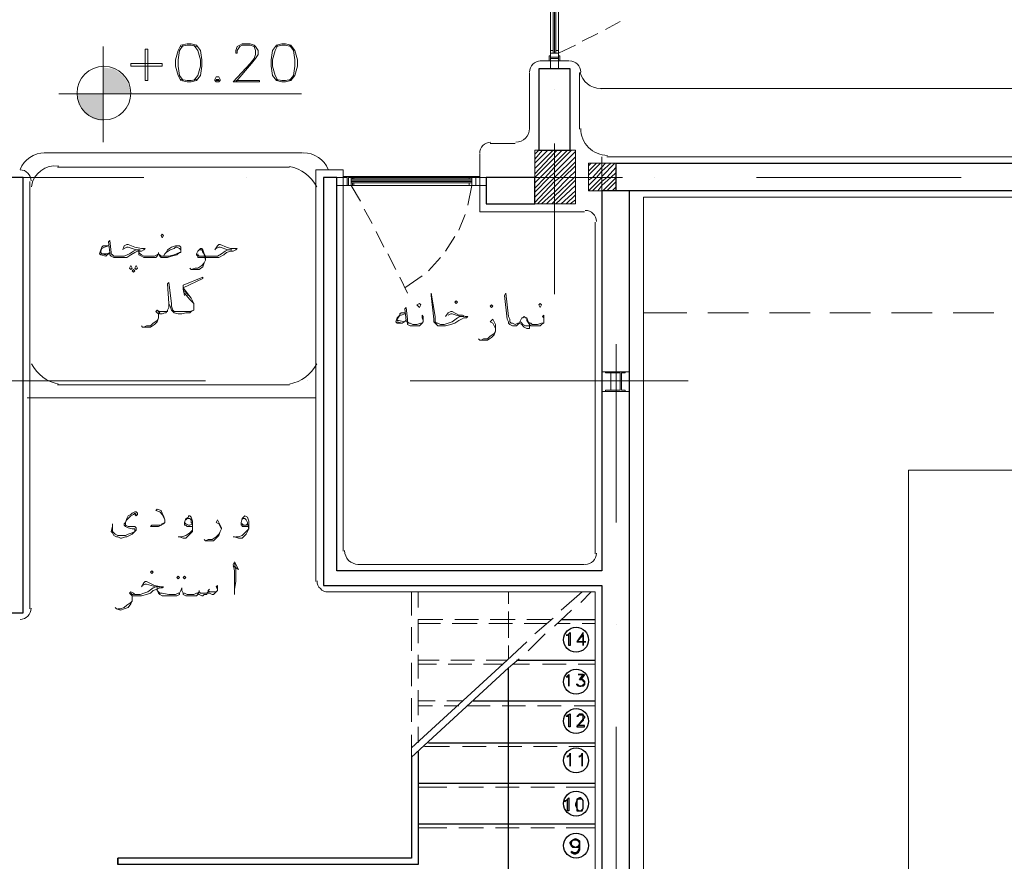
# Model space of a CAD drawing. Header units: metres. Extents: x -35.1 to 33.7, y -25.5 to 18.2.
# Tile 29 of 36: x 14.3 to 21.6, y -12.8 to -6.7. Entities that reach past the tile are written whole.
import ezdxf

# ---------------------------------------------------------------- set-up
doc = ezdxf.new("R2010")
doc.units = ezdxf.units.M
doc.header["$MEASUREMENT"] = 0
for name, color, linetype in [('PDF_ax', 7, 'Continuous'), ('PDF_column', 7, 'Continuous'), ('PDF_furn', 7, 'Continuous'), ('PDF_khatchin', 7, 'Continuous'), ('PDF_Layer5', 7, 'Continuous'), ('PDF_STAIRS', 7, 'Continuous'), ('PDF_Text Info.', 7, 'Continuous'), ('PDF_textt', 7, 'Continuous'), ('PDF_wall', 7, 'Continuous'), ('PDF_WIN', 7, 'Continuous')]:
    doc.layers.add(name, color=color, linetype=linetype)

msp = doc.modelspace()

# ---------------------------------------------------------------- hatches: boundary and pattern name
at = {"layer": 'PDF_textt', "transparency": 33554559}
h = msp.add_hatch(color=256, dxfattribs=at)
h.paths.add_polyline_path([(14.9358, -7.4092), (14.9358, -7.2069), (14.7432, -7.2069), (14.7528, -7.284), (14.801, -7.3514), (14.8588, -7.3899)])
h.paths.add_polyline_path([(14.9358, -7.0143), (14.9358, -7.2069), (15.1381, -7.2069), (15.1188, -7.1299), (15.0803, -7.0721), (15.0129, -7.0239)])

# ---------------------------------------------------------------- linework, layer by layer
at = {"layer": 'PDF_ax', "lineweight": 9}
for points in [[(18.2489, -7.178), (18.2489, -7.178)], [(18.5957, -7.178), (18.5957, -7.178)], [(13.7319, -7.8233), (15.2344, -7.8233)], [(15.9856, -7.8233), (15.9856, -7.8233)], [(16.7368, -7.8233), (18.2393, -7.8233)], [(18.9809, -7.8233), (18.9809, -7.8233)], [(19.7322, -7.8233), (21.2346, -7.8233)], [(18.2489, -7.9292), (18.2489, -8.6805)], [(18.5957, -7.9292), (18.5957, -8.6805)], [(18.7016, -9.0465), (18.7016, -10.3563)], [(14.1942, -9.3161), (15.687, -9.3161)], [(16.4383, -9.3161), (16.4383, -9.3161)], [(17.1895, -9.3161), (19.2313, -9.3161)], [(18.7016, -11.1075), (18.7016, -11.1075)], [(18.7016, -11.8588), (18.7016, -13.3612)]]:
    msp.add_lwpolyline(points, dxfattribs=at)
at = {"layer": 'PDF_column', "lineweight": 18}
for points in [[(18.2489, -7.5729), (18.2489, -8.0737)], [(18.1045, -7.6499), (18.1334, -7.621)], [(18.1045, -7.6885), (18.1623, -7.621)], [(18.1045, -7.7174), (18.2008, -7.621)], [(18.1045, -7.7559), (18.2393, -7.621)], [(18.1045, -7.7944), (18.2489, -7.6403), (18.2682, -7.621)], [(18.1045, -7.8233), (18.2489, -7.6788), (18.3067, -7.621)], [(18.1045, -7.8618), (18.143, -7.8233), (18.2489, -7.7174), (18.3453, -7.621)], [(18.1045, -7.9003), (18.1815, -7.8233), (18.2489, -7.7462), (18.3742, -7.621)], [(18.1045, -7.9292), (18.2104, -7.8233), (18.2489, -7.7848), (18.403, -7.6307)], [(18.1045, -7.9678), (18.2489, -7.8233), (18.403, -7.6692)], [(18.1045, -8.0063), (18.2489, -7.8522), (18.2875, -7.8233), (18.403, -7.7077)], [(18.1237, -8.0159), (18.2489, -7.8907), (18.3164, -7.8233), (18.403, -7.7366)], [(18.4994, -7.7366), (18.5186, -7.7174)], [(18.4994, -7.7751), (18.5571, -7.7174)], [(18.4994, -7.804), (18.586, -7.7174)], [(18.4994, -7.8426), (18.5283, -7.8233), (18.5957, -7.7462), (18.6246, -7.7174)], [(18.4994, -7.8811), (18.5571, -7.8233), (18.5957, -7.7751), (18.6631, -7.7174)], [(18.4994, -7.9196), (18.5957, -7.8233), (18.5957, -7.8137), (18.692, -7.7174)], [(18.5957, -7.6692), (18.5957, -7.9678)], [(18.1526, -8.0159), (18.2489, -7.9292), (18.3549, -7.8233), (18.403, -7.7751)], [(18.5283, -7.9196), (18.5957, -7.8522), (18.6342, -7.8233), (18.7016, -7.7462)], [(18.5668, -7.9196), (18.5957, -7.8811), (18.6631, -7.8233), (18.7016, -7.7848)], [(18.7498, -7.8233), (18.4512, -7.8233), (18.0467, -7.8233)], [(18.1912, -8.0159), (18.2489, -7.9581), (18.3934, -7.8233), (18.403, -7.8137)], [(18.2297, -8.0159), (18.2489, -7.9967), (18.403, -7.8426)], [(18.2489, -7.8233), (18.2489, -7.8233)], [(18.2586, -8.0159), (18.403, -7.8811)], [(18.6053, -7.9196), (18.7016, -7.8233)], [(18.6342, -7.9196), (18.7016, -7.8522)], [(18.2971, -8.0159), (18.403, -7.9196)], [(18.3356, -8.0159), (18.403, -7.9485)], [(18.6727, -7.9196), (18.7016, -7.8907)], [(18.3645, -8.0159), (18.403, -7.987)], [(18.7787, -9.2487), (18.6246, -9.2487), (18.7787, -9.2487)], [(18.7787, -9.3932), (18.6246, -9.3932), (18.7787, -9.3932)]]:
    msp.add_lwpolyline(points, dxfattribs=at)
for points in [[(18.1045, -8.0159), (18.403, -8.0159), (18.403, -7.621), (18.1045, -7.621)], [(18.7016, -7.9196), (18.4994, -7.9196), (18.4994, -7.7174), (18.7016, -7.7174)], [(18.5957, -9.2487), (18.7979, -9.2487), (18.7979, -9.3932), (18.5957, -9.3932)], [(18.6631, -9.3836), (18.6246, -9.3836), (18.6246, -9.3932), (18.7016, -9.3932), (18.7016, -9.3836), (18.6631, -9.3836), (18.6631, -9.2583), (18.7016, -9.2583), (18.7016, -9.2487), (18.6246, -9.2487), (18.6246, -9.2583), (18.6631, -9.2583)], [(18.7305, -9.3836), (18.7016, -9.3836), (18.7016, -9.3932), (18.769, -9.3932), (18.769, -9.3836), (18.7401, -9.3836), (18.7401, -9.2583), (18.769, -9.2583), (18.769, -9.2487), (18.7016, -9.2487), (18.7016, -9.2583), (18.7305, -9.2583)]]:
    msp.add_lwpolyline(points, close=True, dxfattribs=at)
at = {"layer": 'PDF_furn', "lineweight": 9}
msp.add_lwpolyline([(-22.0962, 12.4215), (-22.0962, 13.8276), (28.747, 13.8276), (28.747, -9.9711), (20.8494, -9.9711), (20.8494, -20.9699), (-22.0962, -20.9699), (-22.0962, -7.8811)], dxfattribs=at)
at = {"layer": 'PDF_furn', "lineweight": 18}
msp.add_lwpolyline([(18.4366, -7.0475, 0.339365), (18.586, -7.1684), (26.3006, -7.1684)], format="xyb", dxfattribs=at)
for points in [[(14.5024, -7.6403), (16.3998, -7.6403)], [(14.5987, -7.7462), (16.3034, -7.7462)], [(14.3965, -9.1909), (14.3965, -7.8907)], [(16.4961, -7.8907), (16.4961, -9.1909)], [(16.3034, -9.345), (14.5987, -9.345)], [(14.3483, -9.4413), (14.3483, -9.4413)], [(16.4961, -9.4413), (14.3772, -9.4413)], [(16.5539, -9.4413), (16.5539, -9.4413)]]:
    msp.add_lwpolyline(points, dxfattribs=at)
for centre, radius, start, end in [((14.5072, -7.8377), 0.1974, 89.99998, 157.97793), ((16.4046, -7.8377), 0.1974, 22.02761, 89.99999), ((14.5843, -7.9148), 0.1782, 81.87564, 171.87007), ((16.2505, -8.0207), 0.2841, 27.16369, 79.10705), ((14.6613, -9.0609), 0.2841, 207.15821, 259.10157), ((16.2505, -9.0609), 0.2841, 280.89843, 332.84179)]:
    msp.add_arc(centre, radius, start, end, dxfattribs=at)
at = {"layer": 'PDF_khatchin', "lineweight": 18}
for points in [[(18.6246, -6.735), (18.7305, -6.6772)], [(18.4512, -6.8217), (18.5668, -6.7639)], [(18.2778, -6.9083), (18.403, -6.8505)], [(16.7561, -7.8811), (16.8235, -7.9967)], [(17.6422, -7.8811), (17.6133, -8.0256)], [(16.8524, -8.0544), (16.9102, -8.1604)], [(17.594, -8.093), (17.5459, -8.2085)], [(16.9391, -8.2182), (16.9969, -8.3338)], [(17.517, -8.2567), (17.4496, -8.3626)], [(17.0258, -8.3819), (17.0836, -8.4975)], [(17.411, -8.4108), (17.3244, -8.5071)], [(17.1125, -8.5553), (17.1703, -8.6708)], [(17.2762, -8.5456), (17.151, -8.6323)], [(18.9039, -8.8153), (19.2217, -8.8153)], [(19.3758, -8.8153), (19.6744, -8.8153)], [(19.8285, -8.8153), (20.127, -8.8153)], [(20.2715, -8.8153), (20.5701, -8.8153)], [(20.7242, -8.8153), (21.0227, -8.8153)], [(21.1768, -8.8153), (21.4754, -8.8153)], [(17.1991, -10.8668), (17.1991, -11.0401)], [(17.2473, -10.8668), (17.2473, -10.9823)], [(17.9119, -10.9534), (17.9119, -10.8668)], [(18.4512, -10.8668), (18.2971, -11.0016)], [(18.5186, -10.8668), (18.4416, -10.9438)], [(17.9119, -11.2039), (17.9119, -11.0979), (17.9119, -11.0112)], [(18.2393, -11.0594), (18.1045, -11.175)], [(18.3742, -11.0016), (18.2489, -11.1172)], [(17.1991, -11.1268), (17.1991, -11.3002)], [(17.4303, -11.069), (17.2473, -11.069), (17.2473, -11.2424)], [(17.2473, -11.0979), (17.411, -11.0979)], [(17.4977, -11.0979), (17.6807, -11.0979)], [(17.517, -11.069), (17.6903, -11.069)], [(17.7674, -11.0979), (17.9407, -11.0979)], [(17.777, -11.069), (17.96, -11.069)], [(18.0274, -11.0979), (18.1912, -11.0979)], [(18.0467, -11.069), (18.2201, -11.069)], [(18.2682, -11.0979), (18.3645, -11.0979)], [(18.4512, -11.0979), (18.5475, -11.0979)], [(18.1815, -11.175), (18.0563, -11.3002)], [(17.7481, -11.3676), (17.9022, -11.3676), (18.0467, -11.2327)], [(17.9119, -11.3579), (17.9119, -11.2616)], [(17.2473, -11.3291), (17.2473, -11.5024)], [(17.1991, -11.3868), (17.1991, -11.5602)], [(17.2473, -11.3676), (17.4014, -11.3676)], [(17.2473, -11.3965), (17.3821, -11.3965)], [(17.4688, -11.3965), (17.6422, -11.3965)], [(17.4881, -11.3676), (17.6614, -11.3676)], [(17.7289, -11.3965), (17.8637, -11.3965)], [(17.9889, -11.3579), (17.9119, -11.4254)], [(17.9407, -11.3965), (18.066, -11.3965)], [(18.1623, -11.3965), (18.3356, -11.3965)], [(18.4223, -11.3965), (18.5475, -11.3965)], [(17.2473, -11.5891), (17.2473, -11.7721)], [(17.1991, -11.6469), (17.1991, -11.8202)], [(17.2473, -11.6661), (17.3725, -11.6661)], [(17.2473, -11.7047), (17.3532, -11.7047)], [(17.4399, -11.7047), (17.5459, -11.7047)], [(17.4592, -11.6661), (17.5748, -11.6661)], [(17.6133, -11.7047), (17.777, -11.7047)], [(17.8637, -11.7047), (18.0371, -11.7047)], [(18.1237, -11.7047), (18.2971, -11.7047)], [(18.3934, -11.7047), (18.5475, -11.7047)], [(17.1991, -11.9166), (17.1991, -12.0803)], [(17.2473, -11.8588), (17.2473, -11.9743)], [(17.2955, -12.0032), (17.4784, -12.0032)], [(17.5748, -12.0032), (17.7481, -12.0032)], [(17.8348, -12.0032), (18.0082, -12.0032)], [(18.0948, -12.0032), (18.2682, -12.0032)], [(18.3549, -12.0032), (18.5475, -12.0032)], [(17.2473, -12.3018), (17.4592, -12.3018)], [(17.5459, -12.3018), (17.7289, -12.3018)], [(17.8155, -12.3018), (17.9889, -12.3018)], [(18.0756, -12.3018), (18.2489, -12.3018)], [(18.3356, -12.3018), (18.5475, -12.3018)], [(17.2473, -12.6004), (17.4592, -12.6004)], [(17.5459, -12.6004), (17.7289, -12.6004)], [(17.8155, -12.6004), (17.9889, -12.6004)], [(18.0756, -12.6004), (18.2489, -12.6004)], [(18.3356, -12.6004), (18.5475, -12.6004)]]:
    msp.add_lwpolyline(points, dxfattribs=at)
at = {"layer": 'PDF_Layer5', "lineweight": 13}
for points in [[(18.1623, -3.5663), (26.4451, -3.5663), (26.4451, -3.47), (26.7533, -3.47), (26.7533, -7.9678), (18.9039, -7.9678), (18.9039, -18.9666), (7.5005, -18.9666)], [(18.3549, -6.9661), (18.143, -6.9661)], [(18.066, -7.0528), (18.066, -7.4669)], [(18.4319, -7.0528), (18.4319, -7.4669)], [(17.96, -7.5729), (17.777, -7.5729)], [(17.7, -7.6499), (17.7, -8.0737), (18.4705, -8.0737)], [(18.6342, -7.6692), (26.2525, -7.6692)], [(16.6983, -10.5682), (16.6983, -7.7655), (16.4961, -7.7655), (16.4961, -10.7897)], [(14.3965, -7.8522), (14.3965, -10.992)], [(18.5475, -8.1508), (18.5475, -10.5875)], [(16.8043, -10.6645), (18.4705, -10.6645)], [(16.5827, -10.8668), (18.5475, -10.8668), (18.5475, -14.1703), (14.0786, -14.1703)]]:
    msp.add_lwpolyline(points, dxfattribs=at)
for centre, radius, start, end in [((18.1478, -7.048), 0.0819, 90, 180), ((18.3597, -7.048), 0.0819, 0.00546, 90), ((17.9648, -7.4621), 0.1011, 270, 0), ((18.639, -7.4621), 0.1974, 179.99999, 270.00001), ((17.7818, -7.6451), 0.0819, 90.00546, 180), ((14.3242, -7.8474), 0.0819, 0.00546, 90), ((18.4753, -8.1459), 0.0819, 0.00546, 90), ((16.8091, -10.5634), 0.1011, 180, 270), ((18.4753, -10.5826), 0.0819, 270, 360), ((16.5876, -10.7849), 0.0819, 180, 270), ((14.3242, -10.9871), 0.0819, 270, 360)]:
    msp.add_arc(centre, radius, start, end, dxfattribs=at)
at = {"layer": 'PDF_STAIRS', "lineweight": 25}
for points in [[(18.2971, -11.069), (18.5475, -11.069)], [(17.9696, -11.3676), (18.5475, -11.3676)], [(15.1284, -13.5153), (17.9119, -13.5153), (17.9119, -11.4254)], [(18.4705, -11.5313), (18.4608, -11.512), (18.4416, -11.512), (18.4319, -11.512), (18.4608, -11.4735), (18.4223, -11.4735), (18.4705, -11.4735), (18.4416, -11.512)], [(18.4416, -11.5024), (18.4608, -11.512), (18.4705, -11.5217), (18.4705, -11.5313), (18.4705, -11.5409), (18.4705, -11.5506), (18.4608, -11.5602), (18.4416, -11.5602), (18.4319, -11.5602), (18.4223, -11.5602), (18.4127, -11.5506), (18.4127, -11.5409), (18.4223, -11.5506), (18.4319, -11.5602), (18.4416, -11.5602), (18.4608, -11.5506), (18.4705, -11.5409)], [(18.4319, -11.5602), (18.4127, -11.5506)], [(18.4512, -11.512), (18.4608, -11.5217), (18.4705, -11.5313), (18.4705, -11.5409), (18.4608, -11.5506), (18.4512, -11.5602)], [(17.6518, -11.6661), (18.5475, -11.6661)], [(18.4127, -11.8588), (18.4512, -11.8106), (18.4608, -11.801), (18.4608, -11.7914), (18.4608, -11.7817), (18.4608, -11.7721), (18.4512, -11.7721), (18.4319, -11.7721), (18.4223, -11.7721), (18.4223, -11.7817), (18.4127, -11.7817), (18.4223, -11.7721), (18.4319, -11.7625), (18.4512, -11.7625), (18.4608, -11.7721), (18.4705, -11.7817), (18.4705, -11.7914), (18.4608, -11.801), (18.4608, -11.8106), (18.4127, -11.8588), (18.4705, -11.8588), (18.4705, -11.8491), (18.4127, -11.8491)], [(17.3244, -11.9743), (18.5475, -11.9743)], [(17.2473, -12.0418), (17.2473, -12.87), (15.0418, -12.87), (15.0418, -12.8219)], [(17.1991, -12.0803), (17.1991, -12.8219), (15.0418, -12.8219), (15.0418, -12.87)], [(17.2473, -12.2729), (18.5475, -12.2729)], [(18.4223, -12.3885), (18.4127, -12.3981), (18.4127, -12.427), (18.4127, -12.4366), (18.4127, -12.4559), (18.4223, -12.4752)], [(18.4512, -12.4752), (18.4608, -12.4559), (18.4608, -12.4366), (18.4608, -12.427), (18.4608, -12.3981), (18.4512, -12.3885), (18.4416, -12.3885), (18.4319, -12.3885), (18.4127, -12.3885)], [(18.4127, -12.4655), (18.4319, -12.4752), (18.4416, -12.4752), (18.4512, -12.4655)], [(17.2473, -12.5715), (18.5475, -12.5715)], [(18.4319, -12.7352), (18.4223, -12.7448), (18.403, -12.7448), (18.3838, -12.7448), (18.3742, -12.7352), (18.3645, -12.7159), (18.3645, -12.7063), (18.3742, -12.6967), (18.3838, -12.6871), (18.403, -12.6774), (18.4223, -12.6871), (18.4319, -12.6967), (18.4319, -12.7159), (18.4319, -12.7448), (18.4319, -12.7641), (18.4223, -12.7834), (18.403, -12.793), (18.3934, -12.793), (18.3742, -12.7834), (18.3742, -12.7737), (18.3838, -12.7834)], [(18.3934, -12.7448), (18.3742, -12.7352), (18.3742, -12.7159), (18.3742, -12.7063), (18.3742, -12.6967), (18.3934, -12.6871)], [(18.3742, -12.7063), (18.3838, -12.6871), (18.403, -12.6871), (18.4223, -12.6871), (18.4319, -12.7063)], [(18.4319, -12.7256), (18.4223, -12.7352), (18.403, -12.7448), (18.3838, -12.7352), (18.3742, -12.7256)], [(18.4127, -12.6871), (18.4223, -12.6967), (18.4319, -12.7159), (18.4319, -12.7448), (18.4223, -12.7641), (18.4127, -12.7834)], [(18.4319, -12.7159), (18.4223, -12.7352), (18.4127, -12.7448)], [(18.4223, -12.7737), (18.403, -12.7834), (18.3934, -12.7834), (18.3742, -12.7737)]]:
    msp.add_lwpolyline(points, dxfattribs=at)
for points in [[(18.3645, -11.2616), (18.3549, -11.2616), (18.3549, -11.175), (18.3453, -11.1846), (18.3356, -11.1846), (18.3453, -11.1846), (18.3645, -11.1653)], [(18.4801, -11.2327), (18.4127, -11.2327), (18.4608, -11.1846), (18.4608, -11.2616), (18.4608, -11.1653), (18.4127, -11.2327)], [(18.3549, -11.5602), (18.3549, -11.4832), (18.3453, -11.4928), (18.3356, -11.4928), (18.3453, -11.4832), (18.3549, -11.4735)], [(18.3645, -11.8588), (18.3549, -11.8588), (18.3549, -11.7721), (18.3453, -11.7817), (18.3356, -11.7817), (18.3453, -11.7721), (18.3645, -11.7625)], [(18.3645, -12.1477), (18.3645, -12.061), (18.3549, -12.0707), (18.3453, -12.0803), (18.3453, -12.0707), (18.3549, -12.0707), (18.3645, -12.0514)], [(18.4512, -12.1477), (18.4512, -12.061), (18.4416, -12.0707), (18.4319, -12.0803), (18.4319, -12.0707), (18.4416, -12.0707), (18.4512, -12.0514)], [(18.3549, -12.4752), (18.3453, -12.4752), (18.3453, -12.3885), (18.3356, -12.3981), (18.326, -12.4078), (18.326, -12.3981), (18.3356, -12.3981), (18.3549, -12.3789)], [(18.4319, -12.3789), (18.4127, -12.3885), (18.4127, -12.3981), (18.403, -12.427), (18.403, -12.4366), (18.4127, -12.4559), (18.4127, -12.4752), (18.4319, -12.4752), (18.4416, -12.4752), (18.4512, -12.4752), (18.4608, -12.4559), (18.4608, -12.4366), (18.4608, -12.427), (18.4608, -12.3981), (18.4512, -12.3885), (18.4416, -12.3789)]]:
    msp.add_lwpolyline(points, close=True, dxfattribs=at)
for centre in [(18.4079, -11.2183), (18.4079, -11.5265), (18.4079, -11.8154), (18.4079, -12.1044), (18.4079, -12.4222), (18.4079, -12.7304)]:
    msp.add_circle(centre, 0.0915, dxfattribs=at)
at = {"layer": 'PDF_Text Info.', "lineweight": 9}
for points in [[(17.9022, -11.3676), (17.1991, -12.0129)], [(17.9119, -11.4254), (17.1991, -12.0803)]]:
    msp.add_lwpolyline(points, dxfattribs=at)
at = {"layer": 'PDF_textt', "lineweight": 20}
for points in [[(14.9358, -6.8602), (14.9358, -7.5633)], [(15.5233, -6.8505), (15.4944, -6.8891), (15.4848, -6.9565), (15.4848, -7.0046), (15.4944, -7.0721), (15.5233, -7.1106)], [(15.6196, -6.8602), (15.5811, -6.8505), (15.5522, -6.8505), (15.5041, -6.8602)], [(15.6004, -7.1106), (15.6293, -7.0721), (15.6485, -7.0046), (15.6485, -6.9565), (15.6293, -6.8891), (15.6004, -6.8505)], [(15.9086, -7.1106), (16.0819, -7.1106), (16.0819, -7.1202), (15.8893, -7.1202), (16.0145, -6.9854), (16.0434, -6.9469), (16.053, -6.918), (16.053, -6.8891), (16.0434, -6.8602), (16.0145, -6.8505), (15.9567, -6.8505), (15.9375, -6.8602), (15.9182, -6.8891), (15.9182, -6.9083), (15.9086, -6.9083), (15.9086, -6.8891), (15.9182, -6.8602), (15.9375, -6.8505), (15.9567, -6.8409), (16.0145, -6.8409), (16.0434, -6.8505), (16.053, -6.8602), (16.0723, -6.8891), (16.0723, -6.918), (16.053, -6.9469), (16.0241, -6.9854), (15.9086, -7.1202)], [(16.2168, -6.8505), (16.1975, -6.8891), (16.1782, -6.9565), (16.1782, -7.0046), (16.1975, -7.0721), (16.2168, -7.1106)], [(16.3131, -6.8602), (16.2745, -6.8505), (16.2457, -6.8505), (16.2071, -6.8602)], [(16.3034, -7.1106), (16.3323, -7.0721), (16.342, -7.0046), (16.342, -6.9565), (16.3323, -6.8891), (16.3034, -6.8505)], [(15.5041, -7.101), (15.5522, -7.1106), (15.5811, -7.1106), (15.6196, -7.101)], [(16.2071, -7.101), (16.2457, -7.1106), (16.2745, -7.1106), (16.3131, -7.101)], [(16.3901, -7.2069), (14.6084, -7.2069)], [(15.0803, -8.353), (15.0899, -8.3241), (15.1092, -8.3145), (15.1188, -8.3145), (15.167, -8.3338), (15.2151, -8.3434), (15.244, -8.3434), (15.2344, -8.353), (15.2151, -8.3626), (15.1862, -8.3626), (15.167, -8.3723), (15.1381, -8.3915), (15.1092, -8.4108), (15.0803, -8.4108), (15.0321, -8.4108), (15.0225, -8.4108), (15.0129, -8.4108), (14.9936, -8.4012), (14.984, -8.3915), (14.984, -8.3723), (14.9743, -8.2952), (14.984, -8.2856), (14.9936, -8.3723), (14.9936, -8.3819), (15.0032, -8.3915), (15.0129, -8.4012), (15.0225, -8.4012), (15.0321, -8.4012), (15.0706, -8.4012), (15.0899, -8.4012), (15.1284, -8.3819), (15.1573, -8.3626), (15.1766, -8.353), (15.2055, -8.353), (15.1766, -8.353), (15.1188, -8.3338), (15.1092, -8.3338), (15.0899, -8.3434)], [(15.7545, -8.353), (15.7737, -8.3241), (15.7834, -8.3145), (15.793, -8.3145), (15.8411, -8.3338), (15.87, -8.3434), (15.8893, -8.3434), (15.9182, -8.3434), (15.9086, -8.353), (15.8893, -8.3626), (15.87, -8.3626), (15.8411, -8.3723), (15.8219, -8.3915), (15.7834, -8.4108), (15.7545, -8.4108), (15.7159, -8.4108), (15.6582, -8.4108), (15.6389, -8.4108), (15.6293, -8.4108), (15.6293, -8.4012), (15.6196, -8.3915), (15.6196, -8.3819), (15.6293, -8.3626), (15.6485, -8.3434), (15.6582, -8.3434), (15.6678, -8.353), (15.6774, -8.3819), (15.687, -8.4012), (15.687, -8.4301), (15.6774, -8.4493), (15.6678, -8.4782), (15.6389, -8.4975), (15.61, -8.4975), (15.5811, -8.4975), (15.5715, -8.4879)], [(14.9551, -8.3915), (14.9166, -8.3819)], [(15.3788, -8.4012), (15.3885, -8.3819), (15.3981, -8.3723), (15.4077, -8.353), (15.4366, -8.3338), (15.4655, -8.3241), (15.4944, -8.3241), (15.5041, -8.3338), (15.5041, -8.3434), (15.5041, -8.353), (15.5041, -8.3723), (15.4944, -8.3723), (15.4752, -8.3915), (15.4366, -8.4012), (15.4077, -8.4108), (15.3788, -8.4108), (15.3596, -8.4108), (15.35, -8.4012), (15.3403, -8.3819), (15.3403, -8.3723), (15.3403, -8.3819), (15.3307, -8.4012), (15.3211, -8.4108), (15.3018, -8.4108), (15.2633, -8.4108), (15.2344, -8.4108), (15.2151, -8.4012), (15.1959, -8.3915), (15.1959, -8.3723), (15.1959, -8.353)], [(15.1959, -8.3723), (15.2055, -8.3819), (15.2151, -8.3915), (15.2344, -8.4012), (15.2825, -8.4012), (15.3018, -8.4012), (15.3114, -8.4012), (15.3307, -8.3915), (15.3403, -8.3819), (15.3596, -8.4012), (15.3788, -8.4012), (15.3885, -8.4012), (15.4174, -8.4012), (15.4559, -8.3915), (15.4944, -8.3723)], [(15.3981, -8.3723), (15.427, -8.353), (15.4559, -8.3434), (15.4655, -8.3338), (15.4752, -8.3338), (15.4944, -8.3434), (15.5041, -8.353)], [(15.6293, -8.3626), (15.6389, -8.353), (15.6485, -8.353), (15.6582, -8.353), (15.6678, -8.3723), (15.6774, -8.3819), (15.6774, -8.3915), (15.687, -8.4301), (15.6774, -8.4493), (15.6582, -8.4686), (15.6293, -8.4879), (15.61, -8.4879), (15.5811, -8.4975)], [(15.6293, -8.3819), (15.6293, -8.3915), (15.6389, -8.4012), (15.6485, -8.4012), (15.7159, -8.4012), (15.7352, -8.4012), (15.7737, -8.4012), (15.8026, -8.3819), (15.8315, -8.3626), (15.8508, -8.353), (15.8797, -8.353), (15.8508, -8.353), (15.793, -8.3338), (15.7834, -8.3338), (15.7641, -8.3434)], [(15.6004, -8.7961), (15.5715, -8.8057), (15.5522, -8.8057), (15.5137, -8.8057), (15.4944, -8.8057), (15.4848, -8.8057), (15.4655, -8.8057), (15.4559, -8.8057), (15.4463, -8.7961), (15.4366, -8.7672), (15.4366, -8.7479), (15.4174, -8.5938), (15.4077, -8.6034), (15.4174, -8.7479), (15.427, -8.7672), (15.4366, -8.7961), (15.4463, -8.8057), (15.4559, -8.8153), (15.4848, -8.8249), (15.4944, -8.8249), (15.5137, -8.8249), (15.5426, -8.8153), (15.5715, -8.8153), (15.5811, -8.8057), (15.6004, -8.7961), (15.6004, -8.7768), (15.6004, -8.7672), (15.6004, -8.7479), (15.5811, -8.7094), (15.5233, -8.6323), (15.6678, -8.5649), (15.6678, -8.5553), (15.5233, -8.6131), (15.5233, -8.642), (15.5329, -8.6901), (15.5233, -8.6323)], [(15.5329, -8.6516), (15.5618, -8.6901)], [(15.5329, -8.6708), (15.5715, -8.719), (15.6004, -8.7479)], [(17.4496, -8.8442), (17.4688, -8.8153), (17.4881, -8.8057), (17.4977, -8.8057), (17.5459, -8.8346), (17.5748, -8.8346), (17.594, -8.8442), (17.6133, -8.8442), (17.6037, -8.8538), (17.5844, -8.8538), (17.5651, -8.8635), (17.5459, -8.8731), (17.517, -8.8924), (17.4881, -8.902), (17.4496, -8.9116), (17.411, -8.9116), (17.3918, -8.9116), (17.3821, -8.902), (17.3725, -8.8924), (17.3629, -8.8827), (17.3629, -8.8635), (17.3436, -8.6901), (17.3436, -8.6708), (17.3725, -8.8442), (17.3725, -8.8635), (17.3725, -8.8827), (17.3821, -8.8924), (17.3918, -8.8924), (17.411, -8.902), (17.4399, -8.902), (17.4688, -8.8924), (17.4977, -8.8827), (17.5362, -8.8538), (17.5555, -8.8442), (17.5844, -8.8442), (17.5555, -8.8442), (17.4977, -8.8249), (17.4881, -8.8249), (17.4688, -8.8346)], [(18.1719, -8.8827), (18.1719, -8.8731), (18.1719, -8.8538), (18.1623, -8.8442), (18.1719, -8.8346), (18.1719, -8.8442), (18.1719, -8.8635), (18.1719, -8.8827), (18.1719, -8.8924), (18.1526, -8.902), (18.143, -8.9116), (18.1237, -8.9116), (18.0948, -8.9116), (18.0852, -8.9116), (18.0756, -8.9116), (18.066, -8.902), (18.0563, -8.8827), (18.0467, -8.8538), (18.0371, -8.8538), (18.0274, -8.8442), (18.0178, -8.8538), (18.0082, -8.8538), (17.9985, -8.8731), (17.9889, -8.8924), (17.9793, -8.902), (17.9696, -8.9116), (17.96, -8.9116), (17.9407, -8.9116), (17.9215, -8.902), (17.9119, -8.8924), (17.9119, -8.8827), (17.9022, -8.8635), (17.883, -8.6901), (17.8926, -8.6708), (17.9119, -8.8442), (17.9215, -8.8635), (17.9215, -8.8827), (17.9311, -8.8924), (17.9407, -8.8924), (17.96, -8.902), (17.9793, -8.8924), (17.9889, -8.8924)], [(15.4174, -8.7479), (15.4174, -8.7768), (15.4077, -8.7961), (15.3981, -8.8153), (15.3885, -8.8153), (15.3692, -8.8249), (15.3596, -8.8249), (15.35, -8.8249), (15.3403, -8.8153), (15.3403, -8.8346), (15.3403, -8.8538), (15.3307, -8.8827), (15.3114, -8.902), (15.2825, -8.9213), (15.2536, -8.9213), (15.2247, -8.9213), (15.2151, -8.9116)], [(15.4077, -8.7961), (15.4077, -8.8057), (15.3981, -8.8057), (15.3692, -8.8057), (15.3596, -8.8057), (15.35, -8.8057), (15.3307, -8.7961), (15.3211, -8.8057), (15.3307, -8.8153), (15.3403, -8.8249), (15.3403, -8.8346)], [(15.35, -8.8153), (15.3403, -8.8057), (15.3307, -8.7961)], [(17.151, -8.8153), (17.1221, -8.8153), (17.1125, -8.8249), (17.1125, -8.8346), (17.0932, -8.8538), (17.0836, -8.8827), (17.0932, -8.8924), (17.1317, -8.8924), (17.1606, -8.8731)], [(17.2858, -8.8827), (17.2858, -8.8731), (17.2762, -8.8538), (17.2762, -8.8442), (17.2762, -8.8346), (17.2858, -8.8442), (17.2858, -8.8635), (17.2858, -8.8827), (17.2762, -8.8924), (17.2666, -8.902), (17.2569, -8.9116), (17.2377, -8.9116), (17.2088, -8.9116), (17.1895, -8.9116), (17.1703, -8.902), (17.1703, -8.8924), (17.1606, -8.8731), (17.151, -8.7864), (17.1606, -8.7768), (17.1703, -8.8635), (17.1703, -8.8827), (17.1799, -8.8924), (17.1895, -8.8924), (17.2088, -8.902), (17.2377, -8.902), (17.2666, -8.8924), (17.2762, -8.8924)], [(15.2344, -8.9213), (15.2536, -8.9116), (15.2825, -8.9116), (15.3018, -8.8924), (15.3307, -8.8731), (15.3403, -8.8538)], [(17.151, -8.8249), (17.1221, -8.8346), (17.1125, -8.8346), (17.0932, -8.8635), (17.0932, -8.8731), (17.1028, -8.8731), (17.151, -8.8827), (17.1606, -8.8635)], [(17.1317, -8.8924), (17.0932, -8.8827)], [(17.8155, -8.9309), (17.8059, -8.9116), (17.7963, -8.8924), (17.777, -8.8827), (17.7963, -8.8635), (17.8059, -8.8827), (17.8155, -8.902), (17.8155, -8.9213), (17.8155, -8.9309), (17.8155, -8.9501), (17.8059, -8.979), (17.7866, -8.9983), (17.7578, -9.0176), (17.7289, -9.0176), (17.7, -9.0176), (17.6903, -9.0079)], [(18.066, -8.902), (18.066, -8.9116), (18.066, -8.9213), (18.066, -8.9309), (18.0467, -8.9309), (18.0274, -8.9213), (18.0178, -8.9116), (18.0082, -8.902), (17.9889, -8.8924), (17.9985, -8.8731)], [(18.0467, -8.8538), (18.0467, -8.8731), (18.066, -8.902), (18.066, -8.9116), (18.0563, -8.9116), (18.0467, -8.9116), (18.0371, -8.9116), (18.0178, -8.902), (18.0082, -8.8924), (17.9985, -8.8827)], [(18.0563, -8.8827), (18.066, -8.8924), (18.0756, -8.8924), (18.0852, -8.902), (18.0948, -8.902), (18.1237, -8.902), (18.1526, -8.8924), (18.1719, -8.8924)], [(17.7096, -9.0176), (17.7289, -9.0079), (17.7578, -9.0079), (17.777, -8.9887), (17.8059, -8.9694), (17.8155, -8.9501)], [(15.3885, -10.337), (15.3788, -10.3178), (15.3692, -10.2985), (15.35, -10.2793), (15.3211, -10.2696), (15.3307, -10.26), (15.3596, -10.2696), (15.3692, -10.2889), (15.3788, -10.3081), (15.3885, -10.337), (15.3885, -10.3467), (15.3885, -10.3563), (15.3788, -10.3659), (15.3596, -10.3756), (15.3403, -10.3852), (15.3018, -10.3852), (15.2825, -10.3852), (15.2922, -10.3756), (15.3211, -10.3756), (15.3596, -10.3756), (15.3692, -10.3659), (15.3885, -10.3563)], [(15.1766, -10.2985), (15.167, -10.2889), (15.1573, -10.2985), (15.1381, -10.3081), (15.1188, -10.3274), (15.1092, -10.337), (15.0995, -10.3563), (15.0995, -10.3659), (15.0995, -10.3756), (15.1188, -10.3852), (15.1573, -10.3852), (15.167, -10.3852), (15.1766, -10.3948), (15.1766, -10.4141), (15.167, -10.4237), (15.1573, -10.4334), (15.1477, -10.443), (15.1284, -10.4526), (15.1092, -10.4622), (15.0995, -10.4622), (15.0706, -10.4719), (15.061, -10.4719), (15.0418, -10.4622), (15.0321, -10.4622), (15.0129, -10.4526), (15.0032, -10.4334), (14.9936, -10.4237), (15.0032, -10.3852), (15.0032, -10.3659)], [(15.167, -10.2985), (15.1766, -10.3081), (15.1862, -10.2985), (15.1862, -10.2889), (15.1766, -10.2793), (15.167, -10.2793), (15.1477, -10.2889), (15.1381, -10.2985), (15.1188, -10.3081), (15.1092, -10.3274), (15.0995, -10.3563), (15.0899, -10.3659), (15.0899, -10.3756), (15.0995, -10.3852), (15.1188, -10.3948), (15.1477, -10.4045), (15.167, -10.4045), (15.167, -10.4141), (15.167, -10.4237), (15.1477, -10.4334), (15.1188, -10.443), (15.0995, -10.4526), (15.0706, -10.4526), (15.0514, -10.4526), (15.0418, -10.4526), (15.0225, -10.443), (15.0129, -10.4334), (15.0032, -10.4237), (15.0032, -10.4141), (15.0032, -10.3852)], [(15.5907, -10.3852), (15.5811, -10.3852), (15.5618, -10.3852), (15.5522, -10.3852), (15.5426, -10.3756), (15.5329, -10.3756), (15.5329, -10.3659), (15.5329, -10.3563), (15.5426, -10.3274), (15.5618, -10.3178), (15.5618, -10.3081), (15.5715, -10.3081), (15.5811, -10.3178), (15.5907, -10.3467), (15.5907, -10.3756), (15.5907, -10.4045), (15.5907, -10.4237), (15.5715, -10.443), (15.5426, -10.4719), (15.5233, -10.4719), (15.4944, -10.4622), (15.4848, -10.4622)], [(15.5426, -10.337), (15.5522, -10.3274), (15.5618, -10.3274), (15.5715, -10.3274), (15.5811, -10.337), (15.5811, -10.3563), (15.5907, -10.3659), (15.5907, -10.4045), (15.5907, -10.4141), (15.5715, -10.4334), (15.5426, -10.4526), (15.5137, -10.4622), (15.4944, -10.4622)], [(15.8026, -10.4045), (15.793, -10.3852), (15.7834, -10.3659), (15.7641, -10.3563), (15.7737, -10.337), (15.7834, -10.3563), (15.793, -10.3756), (15.8026, -10.3948), (15.8026, -10.4045), (15.793, -10.4237), (15.7834, -10.4526), (15.7641, -10.4719), (15.7448, -10.4911), (15.7159, -10.4911), (15.687, -10.4911), (15.6774, -10.4815)], [(16.0049, -10.3852), (15.9856, -10.3852), (15.976, -10.3852), (15.9567, -10.3852), (15.9567, -10.3756), (15.9471, -10.3756), (15.9471, -10.3659), (15.9471, -10.3563), (15.9567, -10.3274), (15.9664, -10.3178), (15.976, -10.3081), (15.9952, -10.3178), (16.0049, -10.3467), (16.0049, -10.3756), (16.0049, -10.4045), (15.9952, -10.4237), (15.9856, -10.443), (15.9567, -10.4719), (15.9278, -10.4719), (15.8989, -10.4622), (15.8893, -10.4622)], [(15.9567, -10.337), (15.9567, -10.3274), (15.9664, -10.3274), (15.976, -10.3274), (15.9856, -10.337), (15.9952, -10.3563), (15.9952, -10.3659), (16.0049, -10.4045), (15.9952, -10.4141), (15.976, -10.4334), (15.9567, -10.4526), (15.9278, -10.4622), (15.9086, -10.4622)], [(15.5907, -10.3659), (15.5715, -10.3756), (15.5618, -10.3756), (15.5426, -10.3659), (15.5329, -10.3563)], [(15.9952, -10.3659), (15.9856, -10.3756), (15.9664, -10.3756), (15.9567, -10.3659), (15.9471, -10.3659), (15.9471, -10.3563)], [(15.687, -10.4911), (15.7063, -10.4815), (15.7352, -10.4815), (15.7641, -10.4622), (15.7834, -10.443), (15.793, -10.4237)], [(15.8893, -10.6741), (15.9278, -10.703), (15.8989, -10.6452), (15.8893, -10.6645), (15.8989, -10.7127), (15.8989, -10.7704), (15.8989, -10.8475), (15.8989, -10.886)], [(15.8989, -10.8475), (15.9086, -10.7897), (15.9086, -10.703), (15.8989, -10.6549)], [(15.2151, -10.8282), (15.2344, -10.7993), (15.244, -10.7897), (15.2536, -10.7897), (15.3114, -10.8186), (15.3596, -10.8282), (15.3788, -10.8282), (15.3692, -10.8379), (15.35, -10.8379), (15.3307, -10.8475), (15.3018, -10.8571), (15.2825, -10.8764), (15.2536, -10.886), (15.2151, -10.8957), (15.167, -10.8957), (15.1573, -10.8957), (15.1477, -10.8957), (15.1477, -10.9053), (15.1477, -10.9342), (15.1381, -10.9534), (15.1188, -10.9823), (15.0899, -10.992), (15.061, -11.0016), (15.0321, -10.992), (15.0225, -10.9823)], [(15.1477, -10.9053), (15.1477, -10.8957), (15.1381, -10.886), (15.1284, -10.8764), (15.1381, -10.8668), (15.1573, -10.8764), (15.167, -10.886), (15.2055, -10.886), (15.2344, -10.8764), (15.2633, -10.8668), (15.3018, -10.8379), (15.3211, -10.8282), (15.35, -10.8282), (15.3211, -10.8282), (15.2536, -10.809), (15.244, -10.809), (15.2247, -10.8186)], [(15.7737, -10.8475), (15.7641, -10.8282), (15.7737, -10.8186), (15.7737, -10.8379), (15.7737, -10.8475), (15.7737, -10.8571), (15.7641, -10.8668), (15.7545, -10.8764), (15.7448, -10.886), (15.7352, -10.886), (15.7159, -10.8764), (15.7063, -10.8764), (15.7063, -10.8668), (15.6967, -10.886), (15.6774, -10.886), (15.6678, -10.8957), (15.6582, -10.8957), (15.6389, -10.886), (15.6293, -10.8764), (15.6293, -10.886), (15.6196, -10.8957), (15.6004, -10.8957), (15.5811, -10.8957), (15.5618, -10.8957), (15.5426, -10.8957), (15.5233, -10.886), (15.5233, -10.8764), (15.5137, -10.8571), (15.5137, -10.8379), (15.5041, -10.8571), (15.4944, -10.8764), (15.4944, -10.886), (15.4752, -10.8957), (15.4655, -10.8957), (15.4366, -10.8957), (15.4077, -10.8957), (15.3692, -10.8957), (15.35, -10.886), (15.3403, -10.8764), (15.3307, -10.8571), (15.3307, -10.8379)], [(15.1573, -10.886), (15.1477, -10.886), (15.1381, -10.8764)], [(15.5041, -10.8571), (15.4944, -10.8764), (15.4848, -10.8764), (15.4655, -10.886), (15.4366, -10.886), (15.4174, -10.886), (15.3692, -10.8764), (15.35, -10.8764), (15.3403, -10.8668), (15.3307, -10.8571)], [(15.5137, -10.8571), (15.5233, -10.8764), (15.5329, -10.8764), (15.5522, -10.886), (15.5811, -10.886), (15.6004, -10.886), (15.6196, -10.8764), (15.6293, -10.8764), (15.6389, -10.8668), (15.6485, -10.8764), (15.6582, -10.8764), (15.6774, -10.8764), (15.6967, -10.8764), (15.7063, -10.8668), (15.7063, -10.8571), (15.7159, -10.8668), (15.7256, -10.8668), (15.7448, -10.8668), (15.7641, -10.8668), (15.7737, -10.8571)], [(15.6389, -10.8571), (15.6389, -10.8668)], [(15.7159, -10.8475), (15.7063, -10.8571)], [(15.0418, -10.992), (15.061, -10.992), (15.0899, -10.9823), (15.1092, -10.9631), (15.1381, -10.9438), (15.1477, -10.9342)]]:
    msp.add_lwpolyline(points, dxfattribs=at)
for points in [[(15.5522, -6.8409), (15.5041, -6.8505), (15.4848, -6.8891), (15.4655, -6.9565), (15.4655, -7.0046), (15.4848, -7.0721), (15.5041, -7.1106), (15.5522, -7.1202), (15.5811, -7.1202), (15.6196, -7.1106), (15.6485, -7.0721), (15.6582, -7.0046), (15.6582, -6.9565), (15.6485, -6.8891), (15.6196, -6.8505), (15.5811, -6.8409)], [(16.2457, -6.8409), (16.2071, -6.8505), (16.1782, -6.8891), (16.1686, -6.9565), (16.1686, -7.0046), (16.1782, -7.0721), (16.2071, -7.1106), (16.2457, -7.1202), (16.2745, -7.1202), (16.3131, -7.1106), (16.342, -7.0721), (16.3612, -7.0046), (16.3612, -6.9565), (16.342, -6.8891), (16.3131, -6.8505), (16.2745, -6.8409)], [(15.2633, -7.1106), (15.2633, -6.8794), (15.244, -6.8794), (15.244, -7.1106)], [(15.3692, -7.0046), (15.1381, -7.0046), (15.1381, -6.9854), (15.3692, -6.9854)], [(15.7641, -7.0817), (15.7545, -7.101), (15.7545, -7.1106), (15.7641, -7.1202), (15.7834, -7.1202), (15.793, -7.1106), (15.793, -7.101), (15.7834, -7.0817)], [(15.7641, -7.101), (15.7641, -7.1106), (15.7834, -7.1106), (15.7834, -7.101)], [(15.3692, -8.2663), (15.3788, -8.2471), (15.3692, -8.2374), (15.3596, -8.2471)], [(14.984, -8.3723), (14.9551, -8.4012), (14.9166, -8.3915), (14.9069, -8.3819), (14.9166, -8.353), (14.9262, -8.3338), (14.9358, -8.3241), (14.9454, -8.3241), (14.9743, -8.3241), (14.9454, -8.3338), (14.9262, -8.3434), (14.9166, -8.3626), (14.9166, -8.3723), (14.9262, -8.3819), (14.9647, -8.3819)], [(15.1381, -8.4686), (15.1477, -8.4879), (15.1381, -8.4975), (15.1284, -8.4879)], [(15.1573, -8.4975), (15.167, -8.5071), (15.1573, -8.5167), (15.1477, -8.5071)], [(15.1766, -8.4686), (15.1862, -8.4879), (15.1766, -8.4975), (15.167, -8.4879)], [(17.2569, -8.7768), (17.2666, -8.7575), (17.2569, -8.7479), (17.2377, -8.7575)], [(17.5266, -8.7479), (17.5362, -8.7383), (17.5266, -8.7286), (17.517, -8.7383)], [(18.143, -8.7768), (18.1526, -8.7575), (18.143, -8.7479), (18.1334, -8.7575)], [(17.7866, -8.7768), (17.7963, -8.7672), (17.7866, -8.7575), (17.777, -8.7672)], [(15.2922, -10.7319), (15.3018, -10.7223), (15.2922, -10.7127), (15.2825, -10.7223)], [(15.4848, -10.7512), (15.4944, -10.7608), (15.4848, -10.7704), (15.4752, -10.7608)], [(15.5329, -10.7512), (15.5426, -10.7608), (15.5329, -10.7704), (15.5233, -10.7608)]]:
    msp.add_lwpolyline(points, close=True, dxfattribs=at)
msp.add_circle((14.9406, -7.2021), 0.1974, dxfattribs=at)
at = {"layer": 'PDF_wall', "lineweight": 30}
for points in [[(18.1334, -7.621), (18.3645, -7.621), (18.3645, -7.0239), (18.1334, -7.0239)], [(14.3483, -11.0209), (14.3483, -7.8233), (12.4028, -7.8233), (12.4028, -8.0159), (14.252, -8.0159), (14.252, -11.0209)], [(18.1045, -8.0159), (18.1045, -7.8233), (17.7481, -7.8233), (17.7481, -8.0159)]]:
    msp.add_lwpolyline(points, close=True, dxfattribs=at)
for points in [[(18.7016, -7.9196), (18.7016, -7.7174), (22.4963, -7.7174), (22.4963, -7.9196), (18.7979, -7.9196), (18.7979, -14.1992)], [(18.7979, -7.9196), (18.5957, -7.9196), (18.5957, -10.7127), (16.6502, -10.7127), (16.6502, -7.8233), (16.5539, -7.8233), (16.5539, -10.8186), (18.5957, -10.8186), (18.5957, -14.1992)]]:
    msp.add_lwpolyline(points, dxfattribs=at)
at = {"layer": 'PDF_WIN', "lineweight": 18}
for points in [[(18.2201, -6.8891), (18.2201, -6.0512)], [(18.2393, -6.8891), (18.2393, -6.0512)], [(18.2489, -6.0319), (18.2489, -6.9083), (18.2489, -6.0319), (18.2489, -6.9083)], [(18.2586, -6.8891), (18.2586, -6.0512)], [(18.2778, -6.8891), (18.2778, -6.0512)], [(18.2778, -6.9372), (18.2778, -6.9661), (18.2201, -6.9661), (18.2201, -6.9372), (18.2778, -6.9372), (18.2778, -6.9276), (18.2875, -6.9276), (18.2875, -6.9661), (18.2778, -6.9661)], [(18.2778, -6.9083), (18.2778, -6.9083)], [(18.2778, -6.9469), (18.2778, -6.9469)], [(16.7368, -7.8137), (16.6983, -7.8137), (16.7368, -7.8137)], [(16.6983, -7.8811), (16.7368, -7.8811)], [(16.7176, -7.8811), (16.7272, -7.8811)], [(16.7368, -7.8811), (16.7368, -7.8811)], [(16.7561, -7.8522), (17.6422, -7.8522)], [(16.7561, -7.8811), (16.7561, -7.8811)], [(16.7754, -7.8137), (17.6229, -7.8137)], [(16.7754, -7.8329), (17.6229, -7.8329)], [(16.7754, -7.8618), (17.6229, -7.8618)], [(16.7754, -7.8811), (17.6229, -7.8811)], [(17.6614, -7.8137), (17.7, -7.8137), (17.6614, -7.8137)], [(17.6614, -7.8811), (17.7, -7.8811), (17.6614, -7.8811)]]:
    msp.add_lwpolyline(points, dxfattribs=at)
for points in [[(18.2104, -6.9276), (18.2201, -6.9276), (18.2201, -6.9661), (18.2104, -6.9661)], [(18.2201, -6.9083), (18.2201, -6.8891), (18.2393, -6.8891), (18.2393, -6.9083)], [(18.2393, -6.8891), (18.2201, -6.8891), (18.2201, -6.9083), (18.2393, -6.9083)], [(18.2778, -6.9372), (18.2201, -6.9372), (18.2201, -6.9083), (18.2778, -6.9083)], [(18.2201, -6.9083), (18.2778, -6.9083), (18.2778, -6.9372), (18.2201, -6.9372)], [(18.2778, -6.9083), (18.2778, -6.8891), (18.2586, -6.8891), (18.2586, -6.9083)], [(18.2586, -6.8891), (18.2778, -6.8891), (18.2778, -6.9083), (18.2586, -6.9083)], [(18.2201, -6.9469), (18.2201, -6.9661), (18.2778, -6.9661), (18.2778, -6.9469)], [(18.2778, -6.9661), (18.2778, -7.0239), (18.2201, -7.0239), (18.2201, -6.9661)], [(16.6983, -7.8811), (16.6502, -7.8811), (16.6502, -7.8233), (16.6983, -7.8233)], [(16.6983, -7.8137), (16.6983, -7.8811), (16.7272, -7.8811), (16.7272, -7.8137)], [(16.7272, -7.8233), (16.6983, -7.8233), (16.6983, -7.8811), (16.7272, -7.8811)], [(16.7561, -7.8137), (16.7561, -7.8811), (16.7272, -7.8811), (16.7272, -7.8137)], [(16.7368, -7.8811), (16.7368, -7.8233), (16.7561, -7.8233), (16.7561, -7.8811)], [(16.7754, -7.8329), (16.7754, -7.8137), (16.7561, -7.8137), (16.7561, -7.8329)], [(17.6422, -7.8426), (16.7561, -7.8426)], [(16.7754, -7.8618), (16.7754, -7.8811), (16.7561, -7.8811), (16.7561, -7.8618)], [(16.7657, -7.8137), (16.7754, -7.8137), (16.7754, -7.8329), (16.7657, -7.8329)], [(16.7657, -7.8811), (16.7754, -7.8811), (16.7754, -7.8618), (16.7657, -7.8618)], [(17.6229, -7.8137), (17.6229, -7.8329), (17.6422, -7.8329), (17.6422, -7.8137)], [(17.6229, -7.8329), (17.6422, -7.8329), (17.6422, -7.8137), (17.6422, -7.8811), (17.6711, -7.8811), (17.6711, -7.8137), (17.6422, -7.8137), (17.6229, -7.8137)], [(17.6229, -7.8811), (17.6229, -7.8618), (17.6422, -7.8618), (17.6422, -7.8811)], [(17.6229, -7.8618), (17.6229, -7.8811), (17.6422, -7.8811), (17.6422, -7.8618)], [(17.6711, -7.8811), (17.7, -7.8811), (17.7, -7.8233), (17.6711, -7.8233), (17.6422, -7.8233), (17.6422, -7.8811), (17.6711, -7.8811), (17.6711, -7.8233)], [(17.7, -7.8137), (17.7, -7.8811), (17.6711, -7.8811), (17.6711, -7.8137)], [(17.7481, -7.8811), (17.7, -7.8811), (17.7, -7.8233), (17.7481, -7.8233)]]:
    msp.add_lwpolyline(points, close=True, dxfattribs=at)

doc.saveas('drawing.dxf')
